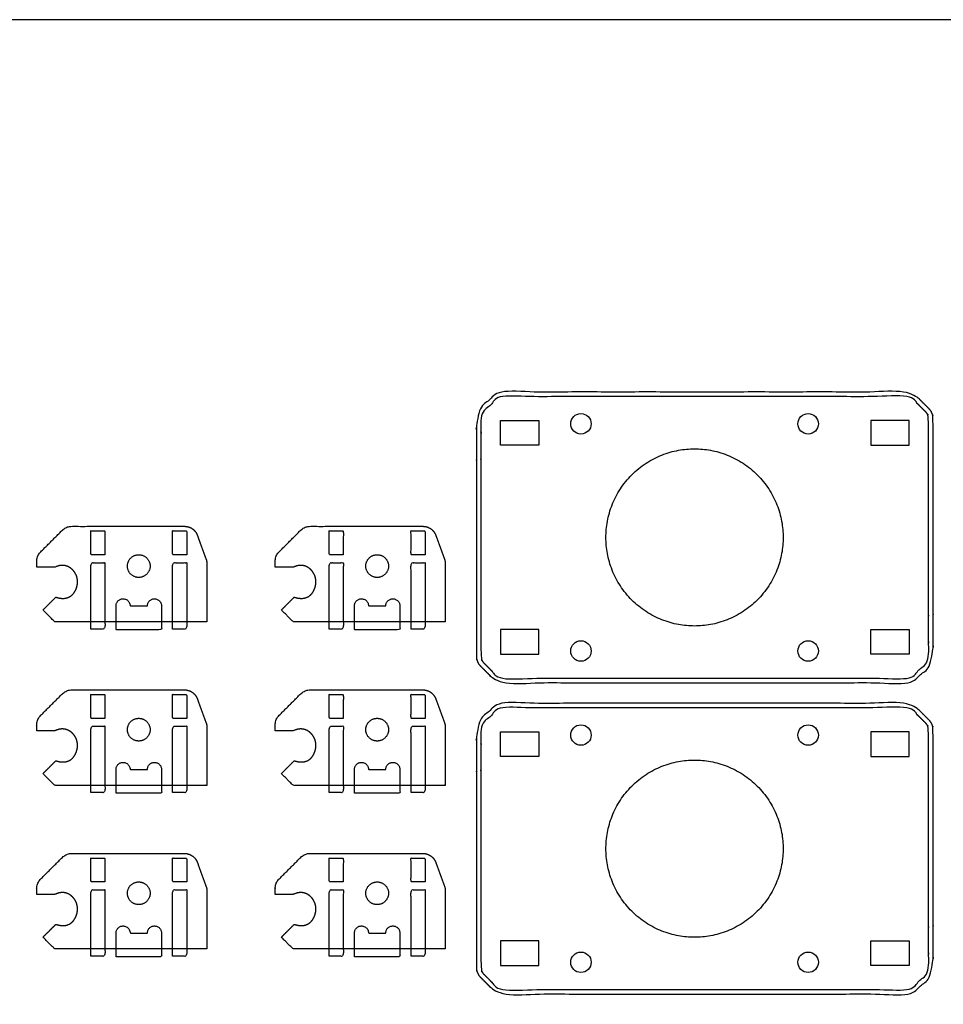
# Model space of a CAD drawing. Header units: millimetres. Extents: x -2435 to 1775, y -250 to 1540.
# Tile 41 of 60: x -1170 to -967, y 698 to 915. Entities that reach past the tile are written whole.
import ezdxf

# ---------------------------------------------------------------- set-up
doc = ezdxf.new("R2010")
doc.units = ezdxf.units.MM
doc.header["$MEASUREMENT"] = 0
doc.layers.add('Work layer', color=254, linetype='Continuous', true_color=0xdddddd)

msp = doc.modelspace()

# ---------------------------------------------------------------- linework, layer by layer
at = {"layer": 'Work layer'}
for points in [[(-1338.91, 134.911), (-393.992, 134.911), (-393.992, 914.58), (-1338.91, 914.58)], [(-1055.673, 820.946), (-1064.073, 820.946), (-1064.073, 826.346), (-1055.673, 826.346)], [(-982.573, 820.946), (-974.173, 820.946), (-974.173, 826.346), (-982.573, 826.346)], [(-1055.673, 780.346), (-1064.073, 780.346), (-1064.073, 774.946), (-1055.673, 774.946)], [(-982.573, 780.346), (-974.173, 780.346), (-974.173, 774.946), (-982.573, 774.946)], [(-1055.673, 752.446), (-1064.073, 752.446), (-1064.073, 757.846), (-1055.673, 757.846)], [(-982.573, 752.446), (-974.173, 752.446), (-974.173, 757.846), (-982.573, 757.846)], [(-1055.673, 711.846), (-1064.073, 711.846), (-1064.073, 706.446), (-1055.673, 706.446)], [(-982.573, 711.846), (-974.173, 711.846), (-974.173, 706.446), (-982.573, 706.446)]]:
    msp.add_lwpolyline(points, close=True, dxfattribs=at)
for centre in [(-1046.373, 825.646), (-996.373, 825.646), (-1046.373, 775.646), (-996.373, 775.646), (-1046.373, 757.146), (-996.373, 757.146), (-1046.373, 707.146), (-996.373, 707.146)]:
    msp.add_circle(centre, 2.25, dxfattribs=at)
for points, weights, degree, knots in [([(-1068.495, 772.353), (-1069.373, 773.232), (-1069.373, 774.475), (-1069.373, 800.646), (-1069.373, 826.818), (-1069.373, 828.06), (-1068.495, 828.939), (-1067.081, 830.353), (-1065.666, 831.767), (-1064.788, 832.646), (-1063.545, 832.646), (-1019.123, 832.646), (-974.702, 832.646), (-973.459, 832.646), (-972.581, 831.767), (-971.166, 830.353), (-969.752, 828.939), (-968.873, 828.06), (-968.873, 826.818), (-968.873, 800.646), (-968.873, 774.475), (-968.873, 773.232), (-969.752, 772.353), (-971.166, 770.939), (-972.581, 769.525), (-973.459, 768.646), (-974.702, 768.646), (-1019.123, 768.646), (-1063.545, 768.646), (-1064.788, 768.646), (-1065.666, 769.525), (-1067.081, 770.939), (-1068.495, 772.353)], [1, 0.923879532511, 1, 1, 1, 0.923879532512, 1, 1, 1, 0.923879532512, 1, 1, 1, 0.923879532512, 1, 1, 1, 0.923879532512, 1, 1, 1, 0.923879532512, 1, 1, 1, 0.923879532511, 1, 1, 1, 0.923879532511, 1, 1, 1], 2, [0, 0, 0, 3.1724924, 3.1724924, 64.5559497, 64.5559497, 67.7284421, 67.7284421, 75.8071277, 75.8071277, 78.9796201, 78.9796201, 144.2182988, 144.2182988, 147.3907912, 147.3907912, 155.4694768, 155.4694768, 158.6419692, 158.6419692, 220.0254265, 220.0254265, 223.1979189, 223.1979189, 231.2766045, 231.2766045, 234.4490969, 234.4490969, 299.6877756, 299.6877756, 302.860268, 302.860268, 310.9389536, 310.9389536, 310.9389536]), ([(-1067.788, 773.06), (-1068.373, 773.646), (-1068.373, 774.475), (-1068.373, 800.646), (-1068.373, 826.818), (-1068.373, 827.646), (-1067.788, 828.232), (-1066.373, 829.646), (-1064.959, 831.06), (-1064.373, 831.646), (-1063.545, 831.646), (-1019.123, 831.646), (-974.702, 831.646), (-973.873, 831.646), (-973.288, 831.06), (-971.873, 829.646), (-970.459, 828.232), (-969.873, 827.646), (-969.873, 826.818), (-969.873, 800.646), (-969.873, 774.475), (-969.873, 773.646), (-970.459, 773.06), (-971.873, 771.646), (-973.288, 770.232), (-973.873, 769.646), (-974.702, 769.646), (-1019.123, 769.646), (-1063.545, 769.646), (-1064.373, 769.646), (-1064.959, 770.232), (-1066.373, 771.646), (-1067.788, 773.06)], [1, 0.923879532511, 1, 1, 1, 0.923879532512, 1, 1, 1, 0.923879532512, 1, 1, 1, 0.923879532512, 1, 1, 1, 0.923879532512, 1, 1, 1, 0.923879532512, 1, 1, 1, 0.923879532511, 1, 1, 1, 0.923879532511, 1, 1, 1], 2, [0, 0, 0, 1.5707963, 1.5707963, 31.9635906, 31.9635906, 33.534387, 33.534387, 37.534387, 37.534387, 39.1051833, 39.1051833, 71.4068136, 71.4068136, 72.9776099, 72.9776099, 76.9776099, 76.9776099, 78.5484062, 78.5484062, 108.9412005, 108.9412005, 110.5119969, 110.5119969, 114.5119969, 114.5119969, 116.0827932, 116.0827932, 148.3844235, 148.3844235, 149.9552198, 149.9552198, 153.9552198, 153.9552198, 153.9552198]), ([(-1001.873, 800.646), (-1001.873, 820.146), (-1021.373, 820.146), (-1040.873, 820.146), (-1040.873, 800.646), (-1040.873, 781.146), (-1021.373, 781.146), (-1001.873, 781.146), (-1001.873, 800.646)], [1, 0.707106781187, 1, 0.707106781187, 1, 0.707106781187, 1, 0.707106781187, 1], 2, [0, 0, 0, 15.7079633, 15.7079633, 31.4159265, 31.4159265, 47.1238898, 47.1238898, 62.8318531, 62.8318531, 62.8318531]), ([(-1128.866, 795.83), (-1129.276, 796.956), (-1129.686, 798.082), (-1130.096, 799.209), (-1130.327, 799.843), (-1130.558, 800.477), (-1130.789, 801.111), (-1131.235, 802.337), (-1132.303, 803.085), (-1133.608, 803.085), (-1141.875, 803.085), (-1150.142, 803.085), (-1158.41, 803.085), (-1159.216, 803.085), (-1159.961, 802.777), (-1160.531, 802.206), (-1162.112, 800.626), (-1163.693, 799.045), (-1165.274, 797.464), (-1165.844, 796.894), (-1166.152, 796.149), (-1166.152, 795.342), (-1166.152, 794.923), (-1166.152, 794.504), (-1166.152, 794.085), (-1164.819, 794.085), (-1163.486, 794.085), (-1162.152, 794.085), (-1160.206, 795.012), (-1158.704, 794.202), (-1157.889, 793.088), (-1157.075, 791.973), (-1156.949, 790.555), (-1157.514, 789.225), (-1158.078, 787.895), (-1159.333, 786.654), (-1161.938, 787.499), (-1162.881, 786.557), (-1163.824, 785.614), (-1164.766, 784.671), (-1163.905, 783.809), (-1163.043, 782.947), (-1162.181, 782.085), (-1152.499, 782.085), (-1142.817, 782.085), (-1133.136, 782.085), (-1131.652, 782.085), (-1130.169, 782.085), (-1128.686, 782.085), (-1128.686, 786.325), (-1128.686, 790.564), (-1128.686, 794.804), (-1128.686, 795.154), (-1128.746, 795.5), (-1128.866, 795.83)], [1, 1, 1, 1, 1, 1, 1, 0.879434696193, 0.879434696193, 1, 1, 1, 1, 0.949253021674, 0.949253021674, 1, 1, 1, 1, 0.949253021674, 0.949253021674, 1, 1, 1, 1, 1, 1, 1, 1, 1, 1, 1, 1, 1, 1, 1, 1, 1, 1, 1, 1, 1, 1, 1, 1, 1, 1, 1, 1, 1, 1, 1, 0.989871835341, 0.989871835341, 1], 3, [354.4896607, 354.4896607, 354.4896607, 354.4896607, 356.7452635, 356.7452635, 356.7452635, 358.0150626, 358.0150626, 358.0150626, 361.6802541, 361.6802541, 361.6802541, 373.8646438, 373.8646438, 373.8646438, 376.2208383, 376.2208383, 376.2208383, 382.9279451, 382.9279451, 382.9279451, 385.2841396, 385.2841396, 385.2841396, 385.7870833, 385.7870833, 385.7870833, 391.4439376, 391.4439376, 391.4439376, 399.4913599, 399.4913599, 399.4913599, 407.5387823, 407.5387823, 407.5387823, 415.5862046, 415.5862046, 415.5862046, 419.5862046, 419.5862046, 419.5862046, 420.1823902, 420.1823902, 420.1823902, 444.8706615, 444.8706615, 444.8706615, 449.3206615, 449.3206615, 449.3206615, 462.0391579, 462.0391579, 462.0391579, 463.0863555, 463.0863555, 463.0863555, 463.0863555]), ([(-1076.4, 795.83), (-1076.81, 796.956), (-1077.22, 798.082), (-1077.63, 799.209), (-1077.861, 799.843), (-1078.091, 800.477), (-1078.322, 801.111), (-1078.768, 802.337), (-1079.837, 803.085), (-1081.141, 803.085), (-1089.408, 803.085), (-1097.676, 803.085), (-1105.943, 803.085), (-1106.749, 803.085), (-1107.494, 802.777), (-1108.064, 802.206), (-1109.645, 800.626), (-1111.226, 799.045), (-1112.807, 797.464), (-1113.377, 796.894), (-1113.686, 796.149), (-1113.686, 795.342), (-1113.686, 794.923), (-1113.686, 794.504), (-1113.686, 794.085), (-1112.352, 794.085), (-1111.019, 794.085), (-1109.686, 794.085), (-1107.739, 795.012), (-1106.237, 794.202), (-1105.423, 793.088), (-1104.608, 791.973), (-1104.482, 790.555), (-1105.047, 789.225), (-1105.611, 787.895), (-1106.866, 786.654), (-1109.471, 787.499), (-1110.414, 786.557), (-1111.357, 785.614), (-1112.3, 784.671), (-1111.438, 783.809), (-1110.576, 782.947), (-1109.714, 782.085), (-1100.032, 782.085), (-1090.351, 782.085), (-1080.669, 782.085), (-1079.186, 782.085), (-1077.702, 782.085), (-1076.219, 782.085), (-1076.219, 786.325), (-1076.219, 790.564), (-1076.219, 794.804), (-1076.219, 795.154), (-1076.28, 795.5), (-1076.4, 795.83)], [1, 1, 1, 1, 1, 1, 1, 0.879434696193, 0.879434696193, 1, 1, 1, 1, 0.949253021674, 0.949253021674, 1, 1, 1, 1, 0.949253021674, 0.949253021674, 1, 1, 1, 1, 1, 1, 1, 1, 1, 1, 1, 1, 1, 1, 1, 1, 1, 1, 1, 1, 1, 1, 1, 1, 1, 1, 1, 1, 1, 1, 1, 0.989871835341, 0.989871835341, 1], 3, [354.4896607, 354.4896607, 354.4896607, 354.4896607, 356.7452635, 356.7452635, 356.7452635, 358.0150626, 358.0150626, 358.0150626, 361.6802541, 361.6802541, 361.6802541, 373.8646438, 373.8646438, 373.8646438, 376.2208383, 376.2208383, 376.2208383, 382.9279451, 382.9279451, 382.9279451, 385.2841396, 385.2841396, 385.2841396, 385.7870833, 385.7870833, 385.7870833, 391.4439376, 391.4439376, 391.4439376, 399.4913599, 399.4913599, 399.4913599, 407.5387823, 407.5387823, 407.5387823, 415.5862046, 415.5862046, 415.5862046, 419.5862046, 419.5862046, 419.5862046, 420.1823902, 420.1823902, 420.1823902, 444.8706615, 444.8706615, 444.8706615, 449.3206615, 449.3206615, 449.3206615, 462.0391579, 462.0391579, 462.0391579, 463.0863555, 463.0863555, 463.0863555, 463.0863555]), ([(-1141.186, 794.335), (-1141.186, 796.835), (-1143.686, 796.835), (-1146.186, 796.835), (-1146.186, 794.335), (-1146.186, 791.835), (-1143.686, 791.835), (-1141.186, 791.835), (-1141.186, 794.335)], [1, 0.707106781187, 1, 0.707106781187, 1, 0.707106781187, 1, 0.707106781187, 1], 2, [0, 0, 0, 3.2986723, 3.2986723, 6.5973446, 6.5973446, 9.8960169, 9.8960169, 13.1946891, 13.1946891, 13.1946891]), ([(-1088.719, 794.335), (-1088.719, 796.835), (-1091.219, 796.835), (-1093.719, 796.835), (-1093.719, 794.335), (-1093.719, 791.835), (-1091.219, 791.835), (-1088.719, 791.835), (-1088.719, 794.335)], [1, 0.707106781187, 1, 0.707106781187, 1, 0.707106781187, 1, 0.707106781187, 1], 2, [0, 0, 0, 3.2986723, 3.2986723, 6.5973446, 6.5973446, 9.8960169, 9.8960169, 13.1946891, 13.1946891, 13.1946891]), ([(-1148.686, 782.085), (-1148.686, 781.21), (-1148.686, 780.335), (-1143.686, 780.335), (-1138.686, 780.335), (-1138.686, 782.96), (-1138.686, 785.585), (-1138.686, 787.135), (-1140.236, 787.135), (-1141.786, 787.135), (-1141.786, 785.585), (-1143.686, 785.585), (-1145.586, 785.585), (-1145.586, 787.135), (-1147.136, 787.135), (-1148.686, 787.135), (-1148.686, 785.585), (-1148.686, 783.835), (-1148.686, 782.085)], [1, 1, 1, 1, 1, 1, 1, 0.707106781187, 1, 0.707106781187, 1, 1, 1, 0.707106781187, 1, 0.707106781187, 1, 1, 1], 2, [21.75, 21.75, 21.75, 23.5, 23.5, 33.5, 33.5, 47.25, 47.25, 49.6847343, 49.6847343, 52.1194686, 52.1194686, 60.2894686, 60.2894686, 62.7242029, 62.7242029, 65.1589372, 65.1589372, 77.1589372, 77.1589372, 77.1589372]), ([(-1096.219, 782.085), (-1096.219, 781.21), (-1096.219, 780.335), (-1091.219, 780.335), (-1086.219, 780.335), (-1086.219, 782.96), (-1086.219, 785.585), (-1086.219, 787.135), (-1087.769, 787.135), (-1089.319, 787.135), (-1089.319, 785.585), (-1091.219, 785.585), (-1093.119, 785.585), (-1093.119, 787.135), (-1094.669, 787.135), (-1096.219, 787.135), (-1096.219, 785.585), (-1096.219, 783.835), (-1096.219, 782.085)], [1, 1, 1, 1, 1, 1, 1, 0.707106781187, 1, 0.707106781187, 1, 1, 1, 0.707106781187, 1, 0.707106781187, 1, 1, 1], 2, [21.75, 21.75, 21.75, 23.5, 23.5, 33.5, 33.5, 47.25, 47.25, 49.6847343, 49.6847343, 52.1194686, 52.1194686, 60.2894686, 60.2894686, 62.7242029, 62.7242029, 65.1589372, 65.1589372, 77.1589372, 77.1589372, 77.1589372]), ([(-1128.866, 759.83), (-1129.276, 760.956), (-1129.686, 762.082), (-1130.096, 763.209), (-1130.327, 763.843), (-1130.558, 764.477), (-1130.789, 765.111), (-1131.235, 766.337), (-1132.303, 767.085), (-1133.608, 767.085), (-1141.875, 767.085), (-1150.142, 767.085), (-1158.41, 767.085), (-1159.216, 767.085), (-1159.961, 766.777), (-1160.531, 766.206), (-1162.112, 764.626), (-1163.693, 763.045), (-1165.274, 761.464), (-1165.844, 760.894), (-1166.152, 760.149), (-1166.152, 759.342), (-1166.152, 758.923), (-1166.152, 758.504), (-1166.152, 758.085), (-1164.819, 758.085), (-1163.486, 758.085), (-1162.152, 758.085), (-1160.206, 759.012), (-1158.704, 758.202), (-1157.889, 757.088), (-1157.075, 755.973), (-1156.949, 754.555), (-1157.514, 753.225), (-1158.078, 751.895), (-1159.333, 750.654), (-1161.938, 751.499), (-1162.881, 750.557), (-1163.824, 749.614), (-1164.766, 748.671), (-1163.905, 747.809), (-1163.043, 746.947), (-1162.181, 746.085), (-1152.499, 746.085), (-1142.817, 746.085), (-1133.136, 746.085), (-1131.652, 746.085), (-1130.169, 746.085), (-1128.686, 746.085), (-1128.686, 750.325), (-1128.686, 754.564), (-1128.686, 758.804), (-1128.686, 759.154), (-1128.746, 759.5), (-1128.866, 759.83)], [1, 1, 1, 1, 1, 1, 1, 0.879434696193, 0.879434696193, 1, 1, 1, 1, 0.949253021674, 0.949253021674, 1, 1, 1, 1, 0.949253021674, 0.949253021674, 1, 1, 1, 1, 1, 1, 1, 1, 1, 1, 1, 1, 1, 1, 1, 1, 1, 1, 1, 1, 1, 1, 1, 1, 1, 1, 1, 1, 1, 1, 1, 0.989871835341, 0.989871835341, 1], 3, [354.4896607, 354.4896607, 354.4896607, 354.4896607, 356.7452635, 356.7452635, 356.7452635, 358.0150626, 358.0150626, 358.0150626, 361.6802541, 361.6802541, 361.6802541, 373.8646438, 373.8646438, 373.8646438, 376.2208383, 376.2208383, 376.2208383, 382.9279451, 382.9279451, 382.9279451, 385.2841396, 385.2841396, 385.2841396, 385.7870833, 385.7870833, 385.7870833, 391.4439376, 391.4439376, 391.4439376, 399.4913599, 399.4913599, 399.4913599, 407.5387823, 407.5387823, 407.5387823, 415.5862046, 415.5862046, 415.5862046, 419.5862046, 419.5862046, 419.5862046, 420.1823902, 420.1823902, 420.1823902, 444.8706615, 444.8706615, 444.8706615, 449.3206615, 449.3206615, 449.3206615, 462.0391579, 462.0391579, 462.0391579, 463.0863555, 463.0863555, 463.0863555, 463.0863555]), ([(-1076.4, 759.83), (-1076.81, 760.956), (-1077.22, 762.082), (-1077.63, 763.209), (-1077.861, 763.843), (-1078.091, 764.477), (-1078.322, 765.111), (-1078.768, 766.337), (-1079.837, 767.085), (-1081.141, 767.085), (-1089.408, 767.085), (-1097.676, 767.085), (-1105.943, 767.085), (-1106.749, 767.085), (-1107.494, 766.777), (-1108.064, 766.206), (-1109.645, 764.626), (-1111.226, 763.045), (-1112.807, 761.464), (-1113.377, 760.894), (-1113.686, 760.149), (-1113.686, 759.342), (-1113.686, 758.923), (-1113.686, 758.504), (-1113.686, 758.085), (-1112.352, 758.085), (-1111.019, 758.085), (-1109.686, 758.085), (-1107.739, 759.012), (-1106.237, 758.202), (-1105.423, 757.088), (-1104.608, 755.973), (-1104.482, 754.555), (-1105.047, 753.225), (-1105.611, 751.895), (-1106.866, 750.654), (-1109.471, 751.499), (-1110.414, 750.557), (-1111.357, 749.614), (-1112.3, 748.671), (-1111.438, 747.809), (-1110.576, 746.947), (-1109.714, 746.085), (-1100.032, 746.085), (-1090.351, 746.085), (-1080.669, 746.085), (-1079.186, 746.085), (-1077.702, 746.085), (-1076.219, 746.085), (-1076.219, 750.325), (-1076.219, 754.564), (-1076.219, 758.804), (-1076.219, 759.154), (-1076.28, 759.5), (-1076.4, 759.83)], [1, 1, 1, 1, 1, 1, 1, 0.879434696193, 0.879434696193, 1, 1, 1, 1, 0.949253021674, 0.949253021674, 1, 1, 1, 1, 0.949253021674, 0.949253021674, 1, 1, 1, 1, 1, 1, 1, 1, 1, 1, 1, 1, 1, 1, 1, 1, 1, 1, 1, 1, 1, 1, 1, 1, 1, 1, 1, 1, 1, 1, 1, 0.989871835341, 0.989871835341, 1], 3, [354.4896607, 354.4896607, 354.4896607, 354.4896607, 356.7452635, 356.7452635, 356.7452635, 358.0150626, 358.0150626, 358.0150626, 361.6802541, 361.6802541, 361.6802541, 373.8646438, 373.8646438, 373.8646438, 376.2208383, 376.2208383, 376.2208383, 382.9279451, 382.9279451, 382.9279451, 385.2841396, 385.2841396, 385.2841396, 385.7870833, 385.7870833, 385.7870833, 391.4439376, 391.4439376, 391.4439376, 399.4913599, 399.4913599, 399.4913599, 407.5387823, 407.5387823, 407.5387823, 415.5862046, 415.5862046, 415.5862046, 419.5862046, 419.5862046, 419.5862046, 420.1823902, 420.1823902, 420.1823902, 444.8706615, 444.8706615, 444.8706615, 449.3206615, 449.3206615, 449.3206615, 462.0391579, 462.0391579, 462.0391579, 463.0863555, 463.0863555, 463.0863555, 463.0863555]), ([(-1068.495, 703.853), (-1069.373, 704.732), (-1069.373, 705.975), (-1069.373, 732.146), (-1069.373, 758.318), (-1069.373, 759.56), (-1068.495, 760.439), (-1067.081, 761.853), (-1065.666, 763.267), (-1064.788, 764.146), (-1063.545, 764.146), (-1019.123, 764.146), (-974.702, 764.146), (-973.459, 764.146), (-972.581, 763.267), (-971.166, 761.853), (-969.752, 760.439), (-968.873, 759.56), (-968.873, 758.318), (-968.873, 732.146), (-968.873, 705.975), (-968.873, 704.732), (-969.752, 703.853), (-971.166, 702.439), (-972.581, 701.025), (-973.459, 700.146), (-974.702, 700.146), (-1019.123, 700.146), (-1063.545, 700.146), (-1064.788, 700.146), (-1065.666, 701.025), (-1067.081, 702.439), (-1068.495, 703.853)], [1, 0.923879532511, 1, 1, 1, 0.923879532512, 1, 1, 1, 0.923879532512, 1, 1, 1, 0.923879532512, 1, 1, 1, 0.923879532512, 1, 1, 1, 0.923879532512, 1, 1, 1, 0.923879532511, 1, 1, 1, 0.923879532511, 1, 1, 1], 2, [0, 0, 0, 3.1724924, 3.1724924, 64.5559497, 64.5559497, 67.7284421, 67.7284421, 75.8071277, 75.8071277, 78.9796201, 78.9796201, 144.2182988, 144.2182988, 147.3907912, 147.3907912, 155.4694768, 155.4694768, 158.6419692, 158.6419692, 220.0254265, 220.0254265, 223.1979189, 223.1979189, 231.2766045, 231.2766045, 234.4490969, 234.4490969, 299.6877756, 299.6877756, 302.860268, 302.860268, 310.9389536, 310.9389536, 310.9389536]), ([(-1067.788, 704.56), (-1068.373, 705.146), (-1068.373, 705.975), (-1068.373, 732.146), (-1068.373, 758.318), (-1068.373, 759.146), (-1067.788, 759.732), (-1066.373, 761.146), (-1064.959, 762.56), (-1064.373, 763.146), (-1063.545, 763.146), (-1019.123, 763.146), (-974.702, 763.146), (-973.873, 763.146), (-973.288, 762.56), (-971.873, 761.146), (-970.459, 759.732), (-969.873, 759.146), (-969.873, 758.318), (-969.873, 732.146), (-969.873, 705.975), (-969.873, 705.146), (-970.459, 704.56), (-971.873, 703.146), (-973.288, 701.732), (-973.873, 701.146), (-974.702, 701.146), (-1019.123, 701.146), (-1063.545, 701.146), (-1064.373, 701.146), (-1064.959, 701.732), (-1066.373, 703.146), (-1067.788, 704.56)], [1, 0.923879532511, 1, 1, 1, 0.923879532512, 1, 1, 1, 0.923879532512, 1, 1, 1, 0.923879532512, 1, 1, 1, 0.923879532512, 1, 1, 1, 0.923879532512, 1, 1, 1, 0.923879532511, 1, 1, 1, 0.923879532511, 1, 1, 1], 2, [0, 0, 0, 1.5707963, 1.5707963, 31.9635906, 31.9635906, 33.534387, 33.534387, 37.534387, 37.534387, 39.1051833, 39.1051833, 71.4068136, 71.4068136, 72.9776099, 72.9776099, 76.9776099, 76.9776099, 78.5484062, 78.5484062, 108.9412005, 108.9412005, 110.5119969, 110.5119969, 114.5119969, 114.5119969, 116.0827932, 116.0827932, 148.3844235, 148.3844235, 149.9552198, 149.9552198, 153.9552198, 153.9552198, 153.9552198]), ([(-1141.186, 758.335), (-1141.186, 760.835), (-1143.686, 760.835), (-1146.186, 760.835), (-1146.186, 758.335), (-1146.186, 755.835), (-1143.686, 755.835), (-1141.186, 755.835), (-1141.186, 758.335)], [1, 0.707106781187, 1, 0.707106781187, 1, 0.707106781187, 1, 0.707106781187, 1], 2, [0, 0, 0, 3.2986723, 3.2986723, 6.5973446, 6.5973446, 9.8960169, 9.8960169, 13.1946891, 13.1946891, 13.1946891]), ([(-1088.719, 758.335), (-1088.719, 760.835), (-1091.219, 760.835), (-1093.719, 760.835), (-1093.719, 758.335), (-1093.719, 755.835), (-1091.219, 755.835), (-1088.719, 755.835), (-1088.719, 758.335)], [1, 0.707106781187, 1, 0.707106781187, 1, 0.707106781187, 1, 0.707106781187, 1], 2, [0, 0, 0, 3.2986723, 3.2986723, 6.5973446, 6.5973446, 9.8960169, 9.8960169, 13.1946891, 13.1946891, 13.1946891]), ([(-1148.686, 746.085), (-1148.686, 745.21), (-1148.686, 744.335), (-1143.686, 744.335), (-1138.686, 744.335), (-1138.686, 746.96), (-1138.686, 749.585), (-1138.686, 751.135), (-1140.236, 751.135), (-1141.786, 751.135), (-1141.786, 749.585), (-1143.686, 749.585), (-1145.586, 749.585), (-1145.586, 751.135), (-1147.136, 751.135), (-1148.686, 751.135), (-1148.686, 749.585), (-1148.686, 747.835), (-1148.686, 746.085)], [1, 1, 1, 1, 1, 1, 1, 0.707106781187, 1, 0.707106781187, 1, 1, 1, 0.707106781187, 1, 0.707106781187, 1, 1, 1], 2, [21.75, 21.75, 21.75, 23.5, 23.5, 33.5, 33.5, 47.25, 47.25, 49.6847343, 49.6847343, 52.1194686, 52.1194686, 60.2894686, 60.2894686, 62.7242029, 62.7242029, 65.1589372, 65.1589372, 77.1589372, 77.1589372, 77.1589372]), ([(-1096.219, 746.085), (-1096.219, 745.21), (-1096.219, 744.335), (-1091.219, 744.335), (-1086.219, 744.335), (-1086.219, 746.96), (-1086.219, 749.585), (-1086.219, 751.135), (-1087.769, 751.135), (-1089.319, 751.135), (-1089.319, 749.585), (-1091.219, 749.585), (-1093.119, 749.585), (-1093.119, 751.135), (-1094.669, 751.135), (-1096.219, 751.135), (-1096.219, 749.585), (-1096.219, 747.835), (-1096.219, 746.085)], [1, 1, 1, 1, 1, 1, 1, 0.707106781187, 1, 0.707106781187, 1, 1, 1, 0.707106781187, 1, 0.707106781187, 1, 1, 1], 2, [21.75, 21.75, 21.75, 23.5, 23.5, 33.5, 33.5, 47.25, 47.25, 49.6847343, 49.6847343, 52.1194686, 52.1194686, 60.2894686, 60.2894686, 62.7242029, 62.7242029, 65.1589372, 65.1589372, 77.1589372, 77.1589372, 77.1589372]), ([(-1001.873, 732.146), (-1001.873, 751.646), (-1021.373, 751.646), (-1040.873, 751.646), (-1040.873, 732.146), (-1040.873, 712.646), (-1021.373, 712.646), (-1001.873, 712.646), (-1001.873, 732.146)], [1, 0.707106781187, 1, 0.707106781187, 1, 0.707106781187, 1, 0.707106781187, 1], 2, [0, 0, 0, 15.7079633, 15.7079633, 31.4159265, 31.4159265, 47.1238898, 47.1238898, 62.8318531, 62.8318531, 62.8318531]), ([(-1128.866, 723.83), (-1129.276, 724.956), (-1129.686, 726.082), (-1130.096, 727.209), (-1130.327, 727.843), (-1130.558, 728.477), (-1130.789, 729.111), (-1131.235, 730.337), (-1132.303, 731.085), (-1133.608, 731.085), (-1141.875, 731.085), (-1150.142, 731.085), (-1158.41, 731.085), (-1159.216, 731.085), (-1159.961, 730.777), (-1160.531, 730.206), (-1162.112, 728.626), (-1163.693, 727.045), (-1165.274, 725.464), (-1165.844, 724.894), (-1166.152, 724.149), (-1166.152, 723.342), (-1166.152, 722.923), (-1166.152, 722.504), (-1166.152, 722.085), (-1164.819, 722.085), (-1163.486, 722.085), (-1162.152, 722.085), (-1160.206, 723.012), (-1158.704, 722.202), (-1157.889, 721.088), (-1157.075, 719.973), (-1156.949, 718.555), (-1157.514, 717.225), (-1158.078, 715.895), (-1159.333, 714.654), (-1161.938, 715.499), (-1162.881, 714.557), (-1163.824, 713.614), (-1164.766, 712.671), (-1163.905, 711.809), (-1163.043, 710.947), (-1162.181, 710.085), (-1152.499, 710.085), (-1142.817, 710.085), (-1133.136, 710.085), (-1131.652, 710.085), (-1130.169, 710.085), (-1128.686, 710.085), (-1128.686, 714.325), (-1128.686, 718.564), (-1128.686, 722.804), (-1128.686, 723.154), (-1128.746, 723.5), (-1128.866, 723.83)], [1, 1, 1, 1, 1, 1, 1, 0.879434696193, 0.879434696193, 1, 1, 1, 1, 0.949253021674, 0.949253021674, 1, 1, 1, 1, 0.949253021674, 0.949253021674, 1, 1, 1, 1, 1, 1, 1, 1, 1, 1, 1, 1, 1, 1, 1, 1, 1, 1, 1, 1, 1, 1, 1, 1, 1, 1, 1, 1, 1, 1, 1, 0.989871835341, 0.989871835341, 1], 3, [354.4896607, 354.4896607, 354.4896607, 354.4896607, 356.7452635, 356.7452635, 356.7452635, 358.0150626, 358.0150626, 358.0150626, 361.6802541, 361.6802541, 361.6802541, 373.8646438, 373.8646438, 373.8646438, 376.2208383, 376.2208383, 376.2208383, 382.9279451, 382.9279451, 382.9279451, 385.2841396, 385.2841396, 385.2841396, 385.7870833, 385.7870833, 385.7870833, 391.4439376, 391.4439376, 391.4439376, 399.4913599, 399.4913599, 399.4913599, 407.5387823, 407.5387823, 407.5387823, 415.5862046, 415.5862046, 415.5862046, 419.5862046, 419.5862046, 419.5862046, 420.1823902, 420.1823902, 420.1823902, 444.8706615, 444.8706615, 444.8706615, 449.3206615, 449.3206615, 449.3206615, 462.0391579, 462.0391579, 462.0391579, 463.0863555, 463.0863555, 463.0863555, 463.0863555]), ([(-1076.4, 723.83), (-1076.81, 724.956), (-1077.22, 726.082), (-1077.63, 727.209), (-1077.861, 727.843), (-1078.091, 728.477), (-1078.322, 729.111), (-1078.768, 730.337), (-1079.837, 731.085), (-1081.141, 731.085), (-1089.408, 731.085), (-1097.676, 731.085), (-1105.943, 731.085), (-1106.749, 731.085), (-1107.494, 730.777), (-1108.064, 730.206), (-1109.645, 728.626), (-1111.226, 727.045), (-1112.807, 725.464), (-1113.377, 724.894), (-1113.686, 724.149), (-1113.686, 723.342), (-1113.686, 722.923), (-1113.686, 722.504), (-1113.686, 722.085), (-1112.352, 722.085), (-1111.019, 722.085), (-1109.686, 722.085), (-1107.739, 723.012), (-1106.237, 722.202), (-1105.423, 721.088), (-1104.608, 719.973), (-1104.482, 718.555), (-1105.047, 717.225), (-1105.611, 715.895), (-1106.866, 714.654), (-1109.471, 715.499), (-1110.414, 714.557), (-1111.357, 713.614), (-1112.3, 712.671), (-1111.438, 711.809), (-1110.576, 710.947), (-1109.714, 710.085), (-1100.032, 710.085), (-1090.351, 710.085), (-1080.669, 710.085), (-1079.186, 710.085), (-1077.702, 710.085), (-1076.219, 710.085), (-1076.219, 714.325), (-1076.219, 718.564), (-1076.219, 722.804), (-1076.219, 723.154), (-1076.28, 723.5), (-1076.4, 723.83)], [1, 1, 1, 1, 1, 1, 1, 0.879434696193, 0.879434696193, 1, 1, 1, 1, 0.949253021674, 0.949253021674, 1, 1, 1, 1, 0.949253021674, 0.949253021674, 1, 1, 1, 1, 1, 1, 1, 1, 1, 1, 1, 1, 1, 1, 1, 1, 1, 1, 1, 1, 1, 1, 1, 1, 1, 1, 1, 1, 1, 1, 1, 0.989871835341, 0.989871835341, 1], 3, [354.4896607, 354.4896607, 354.4896607, 354.4896607, 356.7452635, 356.7452635, 356.7452635, 358.0150626, 358.0150626, 358.0150626, 361.6802541, 361.6802541, 361.6802541, 373.8646438, 373.8646438, 373.8646438, 376.2208383, 376.2208383, 376.2208383, 382.9279451, 382.9279451, 382.9279451, 385.2841396, 385.2841396, 385.2841396, 385.7870833, 385.7870833, 385.7870833, 391.4439376, 391.4439376, 391.4439376, 399.4913599, 399.4913599, 399.4913599, 407.5387823, 407.5387823, 407.5387823, 415.5862046, 415.5862046, 415.5862046, 419.5862046, 419.5862046, 419.5862046, 420.1823902, 420.1823902, 420.1823902, 444.8706615, 444.8706615, 444.8706615, 449.3206615, 449.3206615, 449.3206615, 462.0391579, 462.0391579, 462.0391579, 463.0863555, 463.0863555, 463.0863555, 463.0863555]), ([(-1141.186, 722.335), (-1141.186, 724.835), (-1143.686, 724.835), (-1146.186, 724.835), (-1146.186, 722.335), (-1146.186, 719.835), (-1143.686, 719.835), (-1141.186, 719.835), (-1141.186, 722.335)], [1, 0.707106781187, 1, 0.707106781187, 1, 0.707106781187, 1, 0.707106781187, 1], 2, [0, 0, 0, 3.2986723, 3.2986723, 6.5973446, 6.5973446, 9.8960169, 9.8960169, 13.1946891, 13.1946891, 13.1946891]), ([(-1088.719, 722.335), (-1088.719, 724.835), (-1091.219, 724.835), (-1093.719, 724.835), (-1093.719, 722.335), (-1093.719, 719.835), (-1091.219, 719.835), (-1088.719, 719.835), (-1088.719, 722.335)], [1, 0.707106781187, 1, 0.707106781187, 1, 0.707106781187, 1, 0.707106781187, 1], 2, [0, 0, 0, 3.2986723, 3.2986723, 6.5973446, 6.5973446, 9.8960169, 9.8960169, 13.1946891, 13.1946891, 13.1946891]), ([(-1148.686, 710.085), (-1148.686, 709.21), (-1148.686, 708.335), (-1143.686, 708.335), (-1138.686, 708.335), (-1138.686, 710.96), (-1138.686, 713.585), (-1138.686, 715.135), (-1140.236, 715.135), (-1141.786, 715.135), (-1141.786, 713.585), (-1143.686, 713.585), (-1145.586, 713.585), (-1145.586, 715.135), (-1147.136, 715.135), (-1148.686, 715.135), (-1148.686, 713.585), (-1148.686, 711.835), (-1148.686, 710.085)], [1, 1, 1, 1, 1, 1, 1, 0.707106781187, 1, 0.707106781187, 1, 1, 1, 0.707106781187, 1, 0.707106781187, 1, 1, 1], 2, [21.75, 21.75, 21.75, 23.5, 23.5, 33.5, 33.5, 47.25, 47.25, 49.6847343, 49.6847343, 52.1194686, 52.1194686, 60.2894686, 60.2894686, 62.7242029, 62.7242029, 65.1589372, 65.1589372, 77.1589372, 77.1589372, 77.1589372]), ([(-1096.219, 710.085), (-1096.219, 709.21), (-1096.219, 708.335), (-1091.219, 708.335), (-1086.219, 708.335), (-1086.219, 710.96), (-1086.219, 713.585), (-1086.219, 715.135), (-1087.769, 715.135), (-1089.319, 715.135), (-1089.319, 713.585), (-1091.219, 713.585), (-1093.119, 713.585), (-1093.119, 715.135), (-1094.669, 715.135), (-1096.219, 715.135), (-1096.219, 713.585), (-1096.219, 711.835), (-1096.219, 710.085)], [1, 1, 1, 1, 1, 1, 1, 0.707106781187, 1, 0.707106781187, 1, 1, 1, 0.707106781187, 1, 0.707106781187, 1, 1, 1], 2, [21.75, 21.75, 21.75, 23.5, 23.5, 33.5, 33.5, 47.25, 47.25, 49.6847343, 49.6847343, 52.1194686, 52.1194686, 60.2894686, 60.2894686, 62.7242029, 62.7242029, 65.1589372, 65.1589372, 77.1589372, 77.1589372, 77.1589372])]:
    msp.add_rational_spline(points, weights, degree=degree, knots=knots, dxfattribs=at)
for points, knots in [([(-1151.136, 796.823), (-1151.136, 799.454), (-1151.136, 802.085), (-1152.686, 802.085), (-1154.236, 802.085), (-1154.236, 799.454), (-1154.236, 796.823), (-1152.686, 796.823), (-1151.136, 796.823)], [26.2, 26.2, 26.2, 27.0156405, 27.0156405, 30.1156405, 30.1156405, 30.9312809, 30.9312809, 34.0312809, 34.0312809, 34.0312809]), ([(-1133.136, 796.823), (-1133.136, 799.454), (-1133.136, 802.085), (-1134.686, 802.085), (-1136.236, 802.085), (-1136.236, 799.454), (-1136.236, 796.823), (-1134.686, 796.823), (-1133.136, 796.823)], [26.2, 26.2, 26.2, 27.0156405, 27.0156405, 30.1156405, 30.1156405, 30.9312809, 30.9312809, 34.0312809, 34.0312809, 34.0312809]), ([(-1098.669, 796.823), (-1098.669, 799.454), (-1098.669, 802.085), (-1100.219, 802.085), (-1101.769, 802.085), (-1101.769, 799.454), (-1101.769, 796.823), (-1100.219, 796.823), (-1098.669, 796.823)], [26.2, 26.2, 26.2, 27.0156405, 27.0156405, 30.1156405, 30.1156405, 30.9312809, 30.9312809, 34.0312809, 34.0312809, 34.0312809]), ([(-1080.669, 796.823), (-1080.669, 799.454), (-1080.669, 802.085), (-1082.219, 802.085), (-1083.769, 802.085), (-1083.769, 799.454), (-1083.769, 796.823), (-1082.219, 796.823), (-1080.669, 796.823)], [26.2, 26.2, 26.2, 27.0156405, 27.0156405, 30.1156405, 30.1156405, 30.9312809, 30.9312809, 34.0312809, 34.0312809, 34.0312809]), ([(-1154.236, 780.485), (-1152.686, 780.485), (-1151.136, 780.485), (-1151.136, 787.785), (-1151.136, 795.085), (-1152.686, 795.085), (-1154.236, 795.085), (-1154.236, 787.785), (-1154.236, 780.485)], [0, 0, 0, 3.1, 3.1, 16.1, 16.1, 19.2, 19.2, 32.2, 32.2, 32.2]), ([(-1136.236, 780.485), (-1134.686, 780.485), (-1133.136, 780.485), (-1133.136, 787.785), (-1133.136, 795.085), (-1134.686, 795.085), (-1136.236, 795.085), (-1136.236, 787.785), (-1136.236, 780.485)], [0, 0, 0, 3.1, 3.1, 16.1, 16.1, 19.2, 19.2, 32.2, 32.2, 32.2]), ([(-1101.769, 780.485), (-1100.219, 780.485), (-1098.669, 780.485), (-1098.669, 787.785), (-1098.669, 795.085), (-1100.219, 795.085), (-1101.769, 795.085), (-1101.769, 787.785), (-1101.769, 780.485)], [0, 0, 0, 3.1, 3.1, 16.1, 16.1, 19.2, 19.2, 32.2, 32.2, 32.2]), ([(-1083.769, 780.485), (-1082.219, 780.485), (-1080.669, 780.485), (-1080.669, 787.785), (-1080.669, 795.085), (-1082.219, 795.085), (-1083.769, 795.085), (-1083.769, 787.785), (-1083.769, 780.485)], [0, 0, 0, 3.1, 3.1, 16.1, 16.1, 19.2, 19.2, 32.2, 32.2, 32.2]), ([(-1151.136, 760.823), (-1151.136, 763.454), (-1151.136, 766.085), (-1152.686, 766.085), (-1154.236, 766.085), (-1154.236, 763.454), (-1154.236, 760.823), (-1152.686, 760.823), (-1151.136, 760.823)], [26.2, 26.2, 26.2, 27.0156405, 27.0156405, 30.1156405, 30.1156405, 30.9312809, 30.9312809, 34.0312809, 34.0312809, 34.0312809]), ([(-1133.136, 760.823), (-1133.136, 763.454), (-1133.136, 766.085), (-1134.686, 766.085), (-1136.236, 766.085), (-1136.236, 763.454), (-1136.236, 760.823), (-1134.686, 760.823), (-1133.136, 760.823)], [26.2, 26.2, 26.2, 27.0156405, 27.0156405, 30.1156405, 30.1156405, 30.9312809, 30.9312809, 34.0312809, 34.0312809, 34.0312809]), ([(-1098.669, 760.823), (-1098.669, 763.454), (-1098.669, 766.085), (-1100.219, 766.085), (-1101.769, 766.085), (-1101.769, 763.454), (-1101.769, 760.823), (-1100.219, 760.823), (-1098.669, 760.823)], [26.2, 26.2, 26.2, 27.0156405, 27.0156405, 30.1156405, 30.1156405, 30.9312809, 30.9312809, 34.0312809, 34.0312809, 34.0312809]), ([(-1080.669, 760.823), (-1080.669, 763.454), (-1080.669, 766.085), (-1082.219, 766.085), (-1083.769, 766.085), (-1083.769, 763.454), (-1083.769, 760.823), (-1082.219, 760.823), (-1080.669, 760.823)], [26.2, 26.2, 26.2, 27.0156405, 27.0156405, 30.1156405, 30.1156405, 30.9312809, 30.9312809, 34.0312809, 34.0312809, 34.0312809]), ([(-1154.236, 744.485), (-1152.686, 744.485), (-1151.136, 744.485), (-1151.136, 751.785), (-1151.136, 759.085), (-1152.686, 759.085), (-1154.236, 759.085), (-1154.236, 751.785), (-1154.236, 744.485)], [0, 0, 0, 3.1, 3.1, 16.1, 16.1, 19.2, 19.2, 32.2, 32.2, 32.2]), ([(-1136.236, 744.485), (-1134.686, 744.485), (-1133.136, 744.485), (-1133.136, 751.785), (-1133.136, 759.085), (-1134.686, 759.085), (-1136.236, 759.085), (-1136.236, 751.785), (-1136.236, 744.485)], [0, 0, 0, 3.1, 3.1, 16.1, 16.1, 19.2, 19.2, 32.2, 32.2, 32.2]), ([(-1101.769, 744.485), (-1100.219, 744.485), (-1098.669, 744.485), (-1098.669, 751.785), (-1098.669, 759.085), (-1100.219, 759.085), (-1101.769, 759.085), (-1101.769, 751.785), (-1101.769, 744.485)], [0, 0, 0, 3.1, 3.1, 16.1, 16.1, 19.2, 19.2, 32.2, 32.2, 32.2]), ([(-1083.769, 744.485), (-1082.219, 744.485), (-1080.669, 744.485), (-1080.669, 751.785), (-1080.669, 759.085), (-1082.219, 759.085), (-1083.769, 759.085), (-1083.769, 751.785), (-1083.769, 744.485)], [0, 0, 0, 3.1, 3.1, 16.1, 16.1, 19.2, 19.2, 32.2, 32.2, 32.2]), ([(-1151.136, 724.823), (-1151.136, 727.454), (-1151.136, 730.085), (-1152.686, 730.085), (-1154.236, 730.085), (-1154.236, 727.454), (-1154.236, 724.823), (-1152.686, 724.823), (-1151.136, 724.823)], [26.2, 26.2, 26.2, 27.0156405, 27.0156405, 30.1156405, 30.1156405, 30.9312809, 30.9312809, 34.0312809, 34.0312809, 34.0312809]), ([(-1133.136, 724.823), (-1133.136, 727.454), (-1133.136, 730.085), (-1134.686, 730.085), (-1136.236, 730.085), (-1136.236, 727.454), (-1136.236, 724.823), (-1134.686, 724.823), (-1133.136, 724.823)], [26.2, 26.2, 26.2, 27.0156405, 27.0156405, 30.1156405, 30.1156405, 30.9312809, 30.9312809, 34.0312809, 34.0312809, 34.0312809]), ([(-1098.669, 724.823), (-1098.669, 727.454), (-1098.669, 730.085), (-1100.219, 730.085), (-1101.769, 730.085), (-1101.769, 727.454), (-1101.769, 724.823), (-1100.219, 724.823), (-1098.669, 724.823)], [26.2, 26.2, 26.2, 27.0156405, 27.0156405, 30.1156405, 30.1156405, 30.9312809, 30.9312809, 34.0312809, 34.0312809, 34.0312809]), ([(-1080.669, 724.823), (-1080.669, 727.454), (-1080.669, 730.085), (-1082.219, 730.085), (-1083.769, 730.085), (-1083.769, 727.454), (-1083.769, 724.823), (-1082.219, 724.823), (-1080.669, 724.823)], [26.2, 26.2, 26.2, 27.0156405, 27.0156405, 30.1156405, 30.1156405, 30.9312809, 30.9312809, 34.0312809, 34.0312809, 34.0312809]), ([(-1154.236, 708.485), (-1152.686, 708.485), (-1151.136, 708.485), (-1151.136, 715.785), (-1151.136, 723.085), (-1152.686, 723.085), (-1154.236, 723.085), (-1154.236, 715.785), (-1154.236, 708.485)], [0, 0, 0, 3.1, 3.1, 16.1, 16.1, 19.2, 19.2, 32.2, 32.2, 32.2]), ([(-1136.236, 708.485), (-1134.686, 708.485), (-1133.136, 708.485), (-1133.136, 715.785), (-1133.136, 723.085), (-1134.686, 723.085), (-1136.236, 723.085), (-1136.236, 715.785), (-1136.236, 708.485)], [0, 0, 0, 3.1, 3.1, 16.1, 16.1, 19.2, 19.2, 32.2, 32.2, 32.2]), ([(-1101.769, 708.485), (-1100.219, 708.485), (-1098.669, 708.485), (-1098.669, 715.785), (-1098.669, 723.085), (-1100.219, 723.085), (-1101.769, 723.085), (-1101.769, 715.785), (-1101.769, 708.485)], [0, 0, 0, 3.1, 3.1, 16.1, 16.1, 19.2, 19.2, 32.2, 32.2, 32.2]), ([(-1083.769, 708.485), (-1082.219, 708.485), (-1080.669, 708.485), (-1080.669, 715.785), (-1080.669, 723.085), (-1082.219, 723.085), (-1083.769, 723.085), (-1083.769, 715.785), (-1083.769, 708.485)], [0, 0, 0, 3.1, 3.1, 16.1, 16.1, 19.2, 19.2, 32.2, 32.2, 32.2])]:
    msp.add_open_spline(points, degree=2, knots=knots, dxfattribs=at)

doc.saveas('drawing.dxf')
